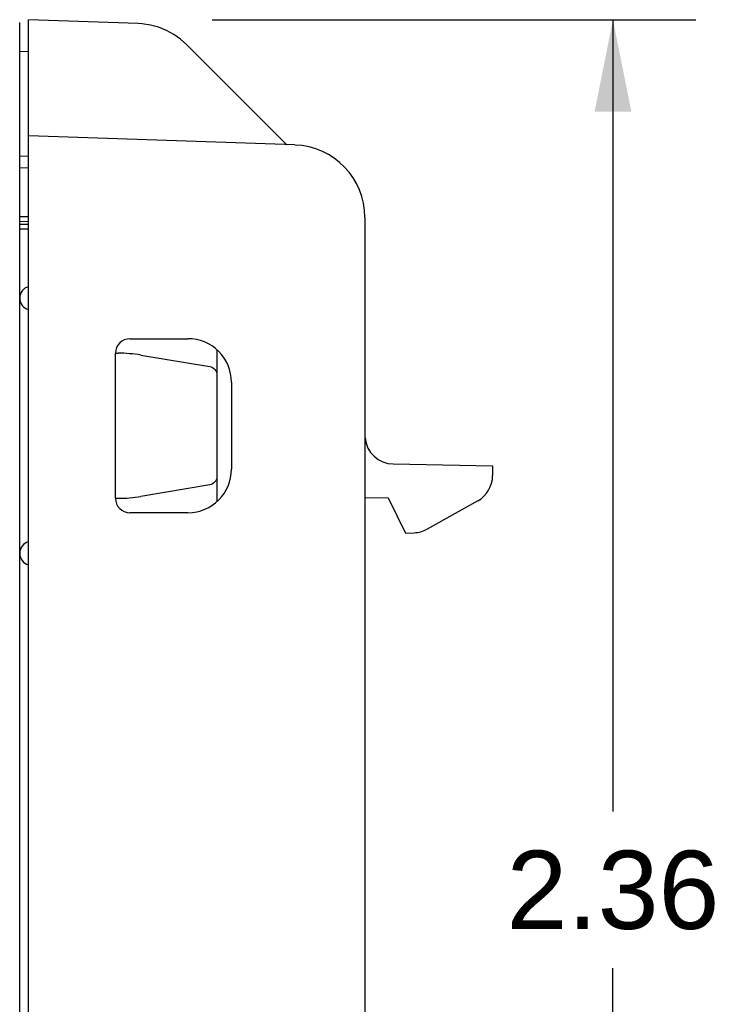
# Model space of a CAD drawing. Header units: inches. Extents: x 0 to 13.8, y 0 to 10.6.
# Tile 26 of 27: x 9 to 10, y 5 to 6.3. Entities that reach past the tile are written whole.
import ezdxf

# ---------------------------------------------------------------- set-up
doc = ezdxf.new("R2010")
doc.units = ezdxf.units.IN
doc.header["$LTSCALE"] = 0.75625
doc.header["$MEASUREMENT"] = 0
doc.layers.get('0').update_dxf_attribs({"linetype": 'CONTINUOUS'})
doc.styles.get("Standard").update_dxf_attribs({"font": 'arial.ttf'})
doc.dimstyles.new('DIMSTYLE_1', dxfattribs={"dimtxt": 0.10625, "dimasz": 0.125, "dimexe": 0.09, "dimexo": 0.07, "dimgap": 0.0425, "dimtad": 0, "dimtih": 1, "dimtoh": 1, "dimzin": 4, "dimdsep": 46, "dimtxsty": 'Standard', "dimblk": '_FILLED', "dimblk1": '_FILLED', "dimblk2": '_FILLED', "dimcen": 0.09, "dimazin": 1, "dimtfac": 1, "dimtofl": 0, "dimtmove": 0, "dimatfit": 3, "dimldrblk": '_FILLED', "dimfxl": 0, "dimtolj": 1, "dimtzin": 4, "dimarcsym": 0})

# ---------------------------------------------------------------- blocks, each defined once
blk = doc.blocks.new('_FILLED')
at = {"color": 0, "linetype": 'ByBlock'}
blk.add_solid([(0, 0), (-1, 0.2), (-1, -0.2)], dxfattribs=at)
blk = doc.blocks.new('*D2')
at = {"color": 2, "linetype": 'Continuous'}
for p, q in [((9.2778, 6.3421), (9.9341, 6.3421)), ((9.8216, 6.3421), (9.8216, 5.2672)), ((9.8216, 3.9799), (9.8216, 5.0547)), ((9.4527, 3.9799), (9.9341, 3.9799))]:
    blk.add_line(p, q, dxfattribs=at)
at = {"color": 2, "linetype": 'Continuous', "xscale": 0.125, "yscale": 0.125, "zscale": 0.125}
for p, rotation in [((9.8216, 6.3421), 90), ((9.8216, 3.9799), 270)]:
    blk.add_blockref('_FILLED', p, dxfattribs=dict(at, rotation=rotation))
at = {"color": 2, "linetype": 'Continuous', "insert": (9.8216, 5.2141), "char_height": 0.10625, "width": 0.288731, "attachment_point": 2, "line_spacing_factor": 0.9}
blk.add_mtext('2.36', dxfattribs=at)

msp = doc.modelspace()

# ---------------------------------------------------------------- linework, layer by layer
at = {"color": 7, "linetype": 'Continuous'}
for p, q in [((9.0166, 3.984), (9.0166, 6.3381)), ((9.0284, 3.9799), (9.0284, 6.3421)), ((9.1773, 6.3369), (9.0284, 6.3421)), ((9.0284, 6.2986), (9.0166, 6.2989)), ((9.3792, 6.1724), (9.2435, 6.3081)), ((9.3901, 6.172), (9.0284, 6.1846)), ((9.0166, 6.1571), (9.0284, 6.1568)), ((9.0166, 6.1413), (9.0284, 6.1411)), ((9.0166, 6.075), (9.0284, 6.0749)), ((9.0166, 6.0685), (9.0284, 6.0683)), ((9.4851, 6.0736), (9.4851, 4.0909)), ((9.0166, 6.0645), (9.0284, 6.0647)), ((9.0166, 6.058), (9.0284, 6.0581)), ((9.1662, 5.909), (9.2449, 5.909)), ((9.1465, 5.6925), (9.1465, 5.8893)), ((9.1465, 5.8893), (9.1503, 5.8893)), ((9.181, 5.8868), (9.2745, 5.8712)), ((9.2843, 5.8938), (9.2843, 5.688)), ((9.304, 5.85), (9.304, 5.7319)), ((9.5234, 5.7391), (9.6583, 5.7367)), ((9.6583, 5.7367), (9.6583, 5.7234)), ((9.2745, 5.7106), (9.181, 5.695)), ((9.1465, 5.6925), (9.1503, 5.6925)), ((9.4851, 5.6934), (9.5166, 5.6929)), ((9.5166, 5.6929), (9.5402, 5.6452)), ((9.6382, 5.6891), (9.5695, 5.6506)), ((9.2449, 5.6728), (9.1662, 5.6728)), ((9.5402, 5.6452), (9.5517, 5.6456))]:
    msp.add_line(p, q, dxfattribs=at)
for points in [[(9.2435, 6.3081), (9.235, 6.3157), (9.2257, 6.3222), (9.2157, 6.3276), (9.2051, 6.3319), (9.1941, 6.3348), (9.1829, 6.3365), (9.1773, 6.3369)], [(9.2745, 5.8712), (9.2765, 5.8707), (9.2784, 5.8698), (9.2801, 5.8687), (9.2815, 5.8672), (9.2827, 5.8655), (9.2836, 5.8637), (9.2841, 5.8617), (9.2843, 5.8596)], [(9.2843, 5.7222), (9.2841, 5.7201), (9.2836, 5.7182), (9.2827, 5.7163), (9.2815, 5.7146), (9.2801, 5.7132), (9.2784, 5.712), (9.2765, 5.7111), (9.2745, 5.7106)]]:
    msp.add_lwpolyline(points, dxfattribs=at)
for centre, radius, start, end in [((9.3867, 6.0736), 0.0984, 0, 88), ((9.0323, 5.9644), 0.0157, 104.5531, 180), ((9.0323, 5.9639), 0.0157, 180, 255.4376), ((9.1662, 5.8893), 0.0197, 90, 180), ((9.2449, 5.85), 0.0591, 0, 90.0018), ((9.5241, 5.778), 0.039, 185.0188, 269), ((9.2449, 5.7319), 0.0591, 270, 359.9982), ((9.6189, 5.7234), 0.0394, 299.2488, 360), ((9.1662, 5.6925), 0.0197, 180, 270), ((9.5503, 5.685), 0.0394, 272, 299.2488), ((9.0323, 5.618), 0.0157, 104.5624, 180), ((9.0323, 5.6174), 0.0157, 180, 255.447)]:
    msp.add_arc(centre, radius, start, end, dxfattribs=at)
for centre, major_axis, start_param, end_param in [((9.1489, 5.7024), (0.1327, 0.1327), 0.616661, 0.7816), ((9.1489, 5.8794), (0.1327, -0.1327), -0.7816, -0.616661)]:
    msp.add_ellipse(centre, major_axis=major_axis, ratio=0.992433, start_param=start_param, end_param=end_param, dxfattribs=at)

# ---------------------------------------------------------------- dimensions: what is measured, and where the dimension line sits
at = {"color": 2, "linetype": 'Continuous'}
dim = msp.add_linear_dim(base=(9.8216, 6.3421), p1=(9.3827, 3.9799), p2=(9.2078, 6.3421), angle=90, dimstyle='DIMSTYLE_1', dxfattribs=at)
dim.commit()
dim.dimension.update_dxf_attribs({"geometry": '*D2', "text_midpoint": (9.8202, 5.1604), "dimtype": 160})

doc.saveas('drawing.dxf')
